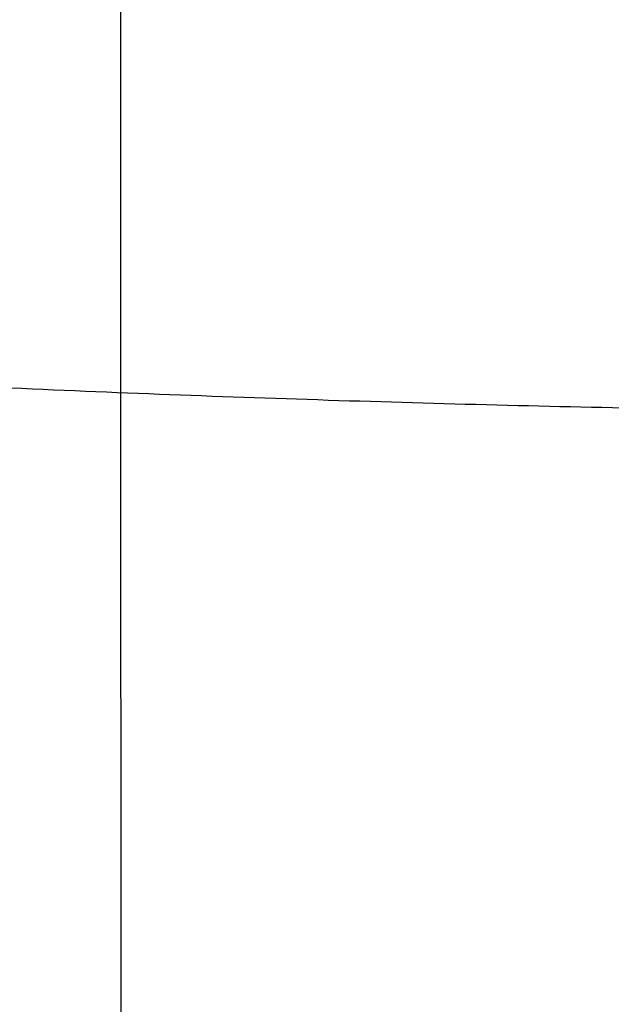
# Model space of a CAD drawing. Header units: millimetres. Extents: x 3.2 to 21.4, y -2.1 to 15.1.
# Tile 9 of 256: x 12.1668 to 12.2247, y 4.0612 to 4.1576. Entities that reach past the tile are written whole.
import ezdxf

# ---------------------------------------------------------------- set-up
doc = ezdxf.new("R2010")
doc.units = ezdxf.units.MM
doc.header["$MEASUREMENT"] = 0
doc.layers.add('Default', color=7, linetype='Continuous', true_color=0x000000)

msp = doc.modelspace()

# ---------------------------------------------------------------- linework, layer by layer
at = {"layer": 'Default'}
for points, knots in [([(12.27288175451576, 15.09811619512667, 0.6500000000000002), (11.76624561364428, 15.09817927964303, 0.6499749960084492), (10.71460749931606, 15.00806529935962, 0.6533656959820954), (9.097502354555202, 14.55175671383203, 0.6676409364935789), (7.538986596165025, 13.75068135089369, 0.6835803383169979), (6.147818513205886, 12.62318343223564, 0.6905771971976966), (5.020319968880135, 11.2319920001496, 0.6835761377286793), (4.352739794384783, 9.933306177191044, 0.670324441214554), (3.990923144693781, 8.864827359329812, 0.6604670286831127), (3.80312607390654, 8.061365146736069, 0.6545354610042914), (3.713276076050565, 7.3999797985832, 0.6514330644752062), (3.678482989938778, 6.880220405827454, 0.6502069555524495), (3.670081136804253, 6.498116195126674, 0.649906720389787), (3.678482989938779, 6.11601198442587, 0.6502069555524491), (3.713276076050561, 5.596252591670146, 0.6514330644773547), (3.80312607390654, 4.934867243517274, 0.6545354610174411), (3.990923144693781, 4.13140503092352, 0.6604670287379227), (4.35273979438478, 3.062926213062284, 0.6703244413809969), (5.020319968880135, 1.764240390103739, 0.6835761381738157), (6.147818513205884, 0.3730489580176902, 0.6905771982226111), (7.538986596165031, -0.7544489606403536, 0.6835803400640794), (9.097502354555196, -1.555524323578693, 0.6676409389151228), (10.71460749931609, -2.011832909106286, 0.6533656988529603), (11.76624561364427, -2.1019468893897, 0.6499749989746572), (12.27288175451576, -2.101883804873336, 0.6500000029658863)], [0, 0, 0, 0, 1.659111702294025, 3.318223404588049, 4.977335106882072, 6.636446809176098, 8.295558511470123, 9.954670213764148, 10.78422606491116, 11.61378191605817, 12.44333776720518, 12.85811569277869, 13.2728936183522, 13.6876715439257, 14.10244946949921, 14.93200532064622, 15.76156117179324, 16.59111702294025, 18.25022872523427, 19.9093404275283, 21.56845212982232, 23.22756383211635, 24.88667553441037, 26.5457872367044, 26.5457872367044, 26.5457872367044, 26.5457872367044]), ([(12.27288175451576, 15.09811619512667, 0.3), (11.76624561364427, 15.09817927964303, 0.2999749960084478), (10.71460749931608, 15.00806529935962, 0.303365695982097), (9.097502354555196, 14.55175671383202, 0.3176409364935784), (7.53898659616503, 13.75068135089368, 0.333580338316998), (6.147818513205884, 12.62318343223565, 0.3405771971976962), (5.020319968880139, 11.2319920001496, 0.3335761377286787), (4.352739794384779, 9.933306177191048, 0.3203244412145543), (3.990923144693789, 8.864827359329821, 0.3104670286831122), (3.80312607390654, 8.061365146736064, 0.3045354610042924), (3.713276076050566, 7.399979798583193, 0.3014330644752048), (3.678482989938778, 6.880220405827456, 0.3002069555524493), (3.670081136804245, 6.498116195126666, 0.2999067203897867), (3.678482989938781, 6.116011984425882, 0.3002069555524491), (3.713276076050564, 5.596252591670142, 0.301433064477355), (3.803126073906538, 4.934867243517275, 0.3045354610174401), (3.990923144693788, 4.131405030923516, 0.3104670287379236), (4.352739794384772, 3.062926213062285, 0.3203244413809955), (5.020319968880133, 1.764240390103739, 0.3335761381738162), (6.147818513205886, 0.3730489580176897, 0.3405771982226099), (7.538986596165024, -0.7544489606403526, 0.3335803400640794), (9.0975023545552, -1.555524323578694, 0.3176409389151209), (10.71460749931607, -2.011832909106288, 0.3033656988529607), (11.76624561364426, -2.1019468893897, 0.2999749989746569), (12.27288175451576, -2.101883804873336, 0.3000000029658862)], [-17.91769682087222, -17.91769682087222, -17.91769682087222, -17.91769682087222, -16.22909076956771, -14.5404847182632, -12.85187866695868, -11.16327261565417, -9.474666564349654, -7.786060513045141, -6.941757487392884, -6.097454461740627, -5.25315143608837, -4.830999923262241, -4.408848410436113, -3.986696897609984, -3.564545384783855, -2.720242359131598, -1.875939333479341, -1.031636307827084, 0.6569697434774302, 2.345575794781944, 4.034181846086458, 5.722787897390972, 7.411393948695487, 9.100000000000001, 9.100000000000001, 9.100000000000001, 9.100000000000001]), ([(12.27288175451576, 15.09811619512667, 0.4750000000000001), (11.76624561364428, 15.09817927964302, 0.4749749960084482), (10.71460749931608, 15.00806529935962, 0.4783656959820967), (9.097502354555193, 14.55175671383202, 0.4926409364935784), (7.53898659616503, 13.75068135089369, 0.508580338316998), (6.14781851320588, 12.62318343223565, 0.5155771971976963), (5.020319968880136, 11.23199200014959, 0.5085761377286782), (4.352739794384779, 9.93330617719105, 0.4953244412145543), (3.990923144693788, 8.864827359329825, 0.4854670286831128), (3.803126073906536, 8.061365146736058, 0.479535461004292), (3.713276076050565, 7.399979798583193, 0.4764330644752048), (3.678482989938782, 6.880220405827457, 0.4752069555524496), (3.670081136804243, 6.498116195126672, 0.4749067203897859), (3.678482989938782, 6.116011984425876, 0.4752069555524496), (3.713276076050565, 5.596252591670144, 0.4764330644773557), (3.803126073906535, 4.934867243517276, 0.4795354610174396), (3.990923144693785, 4.131405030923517, 0.4854670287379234), (4.352739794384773, 3.062926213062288, 0.495324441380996), (5.020319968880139, 1.76424039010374, 0.5085761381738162), (6.147818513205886, 0.3730489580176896, 0.5155771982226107), (7.538986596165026, -0.7544489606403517, 0.508580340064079), (9.097502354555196, -1.555524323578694, 0.4926409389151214), (10.71460749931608, -2.011832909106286, 0.4783656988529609), (11.76624561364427, -2.101946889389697, 0.4749749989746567), (12.27288175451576, -2.101883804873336, 0.4750000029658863)], [-17.91769682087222, -17.91769682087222, -17.91769682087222, -17.91769682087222, -16.22909076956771, -14.5404847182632, -12.85187866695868, -11.16327261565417, -9.474666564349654, -7.786060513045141, -6.941757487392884, -6.097454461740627, -5.25315143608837, -4.830999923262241, -4.408848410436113, -3.986696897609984, -3.564545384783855, -2.720242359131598, -1.875939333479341, -1.031636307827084, 0.6569697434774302, 2.345575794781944, 4.034181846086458, 5.722787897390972, 7.411393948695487, 9.100000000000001, 9.100000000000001, 9.100000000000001, 9.100000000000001]), ([(12.27288175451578, 15.08758444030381, 0.7055886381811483), (11.19368508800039, 15.08797410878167, 0.7051032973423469), (8.945070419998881, 14.65912034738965, 0.7240309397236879), (6.027593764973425, 12.74347187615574, 0.7538874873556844), (4.111749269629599, 9.8258830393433, 0.7238311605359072), (3.477546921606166, 6.498116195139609, 0.6968329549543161), (4.111749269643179, 3.170349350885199, 0.7238311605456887), (6.02759376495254, 0.2527605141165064, 0.753887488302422), (8.945070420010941, -1.66288795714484, 0.7240309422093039), (11.19368508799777, -2.091741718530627, 0.7051033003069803), (12.27288175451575, -2.091352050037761, 0.7055886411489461)], [0, 0, 0, 0, 3.185229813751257, 6.636446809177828, 10.08766380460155, 13.27289361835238, 16.45812343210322, 19.90934042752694, 23.36055742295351, 26.5457872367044, 26.5457872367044, 26.5457872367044, 26.5457872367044]), ([(12.27288175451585, 15.05418221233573, 0.7576249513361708), (11.19788180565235, 15.05457036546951, 0.7571471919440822), (8.958011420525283, 14.62738430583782, 0.7757819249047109), (6.05188008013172, 12.71918529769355, 0.8051767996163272), (4.143485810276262, 9.81294221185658, 0.7755853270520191), (3.511749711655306, 6.498116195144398, 0.7490046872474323), (4.143485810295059, 3.183290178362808, 0.775585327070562), (6.051880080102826, 0.2770470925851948, 0.8051768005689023), (8.95801142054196, -1.631151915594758, 0.7757819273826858), (11.19788180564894, -2.058337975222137, 0.7571471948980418), (12.27288175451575, -2.057949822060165, 0.757624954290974)], [0, 0, 0, 0, 3.185229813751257, 6.636446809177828, 10.08766380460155, 13.27289361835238, 16.45812343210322, 19.90934042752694, 23.36055742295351, 26.5457872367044, 26.5457872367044, 26.5457872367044, 26.5457872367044]), ([(12.27288175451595, 15.00333040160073, 0.7928216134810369), (11.20427092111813, 15.0037162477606, 0.7923552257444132), (8.977712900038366, 14.57906911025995, 0.810550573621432), (6.088853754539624, 12.68221122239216, 0.8392529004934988), (4.191801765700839, 9.79324099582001, 0.8103587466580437), (3.563820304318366, 6.498116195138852, 0.7844044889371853), (4.191801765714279, 3.202991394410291, 0.8103587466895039), (6.088853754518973, 0.3140211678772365, 0.8392529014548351), (8.977712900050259, -1.58283672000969, 0.8105505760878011), (11.20427092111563, -2.007483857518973, 0.7923552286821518), (12.27288175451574, -2.007098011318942, 0.7928216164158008)], [0, 0, 0, 0, 3.185229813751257, 6.636446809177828, 10.08766380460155, 13.27289361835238, 16.45812343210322, 19.90934042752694, 23.36055742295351, 26.5457872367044, 26.5457872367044, 26.5457872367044, 26.5457872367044]), ([(12.27288175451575, 14.9481161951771, 0.8052896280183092), (11.99636225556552, 14.94821601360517, 0.8052861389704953), (11.71985858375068, 14.93455357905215, 0.8057527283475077), (11.16948184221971, 14.88022146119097, 0.8075424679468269), (10.89560947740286, 14.83954896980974, 0.808864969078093), (10.35315295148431, 14.73171056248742, 0.8121621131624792), (10.08454915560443, 14.66454047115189, 0.8141356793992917), (9.687500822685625, 14.54426992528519, 0.8173644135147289), (9.556296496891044, 14.50098236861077, 0.8184833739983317), (9.295795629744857, 14.40783815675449, 0.8207709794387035), (9.166897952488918, 14.35811964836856, 0.8219362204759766), (8.528199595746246, 14.09334976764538, 0.8277750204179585), (8.038323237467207, 13.8309167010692, 0.832423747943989), (7.348511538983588, 13.37012247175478, 0.8373698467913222), (7.126039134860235, 13.20530798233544, 0.8386878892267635), (6.69832206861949, 12.85472990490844, 0.8404669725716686), (6.493078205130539, 12.66897218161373, 0.8409274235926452), (6.102035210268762, 12.27793597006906, 0.8409278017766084), (5.916271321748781, 12.07269234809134, 0.8404677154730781), (5.565680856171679, 11.64497446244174, 0.8386893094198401), (5.400858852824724, 11.42249893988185, 0.837371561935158), (4.940053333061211, 10.73268517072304, 0.8324263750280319), (4.677614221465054, 10.2428002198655, 0.8277781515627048), (4.412868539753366, 9.604090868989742, 0.821940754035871), (4.363157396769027, 9.475193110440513, 0.8207758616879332), (4.270029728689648, 9.214692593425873, 0.8184890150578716), (4.226751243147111, 9.083488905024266, 0.8173704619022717), (4.1065056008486, 8.686441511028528, 0.8141428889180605), (4.039350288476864, 8.4178407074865, 0.8121700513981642), (3.931513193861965, 7.875388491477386, 0.8088733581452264), (3.890827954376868, 7.6015182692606, 0.8075505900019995), (3.836419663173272, 7.051144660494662, 0.8057584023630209), (3.822693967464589, 6.774639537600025, 0.8052896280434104), (3.822693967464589, 6.221591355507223, 0.805289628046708), (3.836419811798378, 5.945084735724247, 0.8057584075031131), (3.890828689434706, 5.394708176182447, 0.8075506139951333), (3.931514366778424, 5.120836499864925, 0.8088733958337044), (4.039352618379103, 4.57838146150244, 0.8121701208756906), (4.106508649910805, 4.309779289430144, 0.814142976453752), (4.226755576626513, 3.912729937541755, 0.8173705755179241), (4.270034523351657, 3.781525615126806, 0.8184891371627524), (4.363163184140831, 3.521023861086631, 0.8207759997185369), (4.412874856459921, 3.392125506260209, 0.8219408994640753), (4.677621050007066, 2.753418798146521, 0.8277782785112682), (4.940059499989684, 2.263536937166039, 0.8324264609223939), (5.400863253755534, 1.573727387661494, 0.8373716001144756), (5.56568453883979, 1.351253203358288, 0.8386893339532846), (5.916273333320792, 0.9235378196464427, 0.8404677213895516), (6.102036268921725, 0.7182953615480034, 0.840927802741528), (6.493079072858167, 0.3272593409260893, 0.8409274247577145), (6.698323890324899, 0.1415008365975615, 0.8404669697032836), (7.126043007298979, -0.2090786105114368, 0.8386878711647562), (7.348516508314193, -0.3738936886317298, 0.8373698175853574), (8.03833166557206, -0.834689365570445, 0.8324236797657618), (8.528210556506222, -1.097122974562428, 0.827774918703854), (9.166911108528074, -1.361892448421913, 0.8219361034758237), (9.29580832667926, -1.411610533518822, 0.8207708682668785), (9.556308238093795, -1.504753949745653, 0.8184832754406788), (9.687512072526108, -1.548041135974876, 0.8173643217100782), (10.08455886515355, -1.668310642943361, 0.8141356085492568), (10.3531615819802, -1.735480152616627, 0.8121620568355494), (10.895615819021, -1.843317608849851, 0.8088649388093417), (11.16948698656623, -1.88398973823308, 0.8075424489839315), (11.71986120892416, -1.938321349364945, 0.8057527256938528), (11.99636357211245, -1.951983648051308, 0.8052861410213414), (12.27288175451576, -1.951883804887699, 0.8052896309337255)], [1.768157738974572e-15, 1.768157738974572e-15, 1.768157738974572e-15, 1.768157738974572e-15, 0.8294281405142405, 0.8294281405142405, 1.658942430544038, 1.658942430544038, 2.488462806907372, 2.488462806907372, 2.903405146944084, 2.903405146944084, 3.318334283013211, 3.318334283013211, 4.97740078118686, 4.97740078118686, 5.806982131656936, 5.806982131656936, 6.636441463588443, 6.636441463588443, 7.465908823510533, 7.465908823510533, 8.295507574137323, 8.295507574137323, 9.95458028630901, 9.95458028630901, 10.36950111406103, 10.36950111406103, 10.78443223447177, 10.78443223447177, 11.61393692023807, 11.61393692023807, 12.44345225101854, 12.44345225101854, 13.27289364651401, 13.27289364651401, 14.10233953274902, 14.10233953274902, 14.93185935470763, 14.93185935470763, 15.7613685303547, 15.7613685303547, 16.17630189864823, 16.17630189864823, 16.59122497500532, 16.59122497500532, 18.25028870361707, 18.25028870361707, 19.07988295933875, 19.07988295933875, 19.90934582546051, 19.90934582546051, 20.73880883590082, 20.73880883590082, 21.56839386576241, 21.56839386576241, 23.22746771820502, 23.22746771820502, 23.64239510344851, 23.64239510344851, 24.05733568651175, 24.05733568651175, 24.88685248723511, 24.88685248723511, 25.71636305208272, 25.71636305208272, 26.5457872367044, 26.5457872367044, 26.5457872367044, 26.5457872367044])]:
    msp.add_open_spline(points, degree=3, knots=knots, dxfattribs=at)
for points, weights, degree, knots in [([(12.27288175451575, -2.101883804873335), (3.672881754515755, -2.101883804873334), (3.672881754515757, 6.498116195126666), (3.672881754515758, 15.09811619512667), (12.27288175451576, 15.09811619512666)], [1, 0.7071067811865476, 1, 0.7071067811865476, 1], 2, [-40.52654523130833, -40.52654523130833, -40.52654523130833, -27.01769682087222, -27.01769682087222, -13.50884841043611, -13.50884841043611, -13.50884841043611]), ([(12.27288175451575, -2.101883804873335, 0.3), (3.672881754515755, -2.101883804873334, 0.3), (3.672881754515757, 6.498116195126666, 0.3), (3.672881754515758, 15.09811619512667, 0.3), (12.27288175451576, 15.09811619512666, 0.3)], [1, 0.7071067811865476, 1, 0.7071067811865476, 1], 2, [-40.52654523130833, -40.52654523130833, -40.52654523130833, -27.01769682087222, -27.01769682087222, -13.50884841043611, -13.50884841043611, -13.50884841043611]), ([(12.27288175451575, -2.101883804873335, 0.15), (3.672881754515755, -2.101883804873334, 0.15), (3.672881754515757, 6.498116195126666, 0.15), (3.672881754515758, 15.09811619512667, 0.15), (12.27288175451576, 15.09811619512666, 0.15)], [1, 0.7071067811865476, 1, 0.7071067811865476, 1], 2, [-40.52654523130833, -40.52654523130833, -40.52654523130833, -27.01769682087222, -27.01769682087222, -13.50884841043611, -13.50884841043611, -13.50884841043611]), ([(11.61895400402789, -1.097795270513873, 12.02610938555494), (4.023042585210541, -0.4438669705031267, 12.02610938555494), (4.676970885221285, 7.152044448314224, 12.02610934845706), (5.330899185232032, 14.74795586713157, 12.02610931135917), (12.92681060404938, 14.09402756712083, 12.02610931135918), (20.52272202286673, 13.44009926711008, 12.02610931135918), (19.86879372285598, 5.844187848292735, 12.02610934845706), (19.21486542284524, -1.751723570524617, 12.02610938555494), (11.61895400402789, -1.097795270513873, 12.02610938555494)], [1, 0.7071067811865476, 1, 0.7071067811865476, 1, 0.7071067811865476, 1, 0.7071067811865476, 1], 2, [0, 0, 0, 11.81948984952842, 11.81948984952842, 23.63897969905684, 23.63897969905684, 35.45846954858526, 35.45846954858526, 47.27795939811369, 47.27795939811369, 47.27795939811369]), ([(11.62073044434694, -1.077160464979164, 11.95242822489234), (10.66892859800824, -0.9955694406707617, 11.95242822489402), (8.718378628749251, -0.446618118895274, 11.95242822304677), (6.29082202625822, 1.464336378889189, 11.95242821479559), (4.822709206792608, 4.182915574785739, 11.95242820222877), (4.51604247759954, 7.165875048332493, 11.95242818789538), (5.328033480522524, 10.05263665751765, 11.9524281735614), (7.239159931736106, 12.4801403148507, 11.95242816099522), (9.957650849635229, 13.9483596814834, 11.95242815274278), (12.94067162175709, 14.25490805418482, 11.95242815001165), (15.82735552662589, 13.44300377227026, 11.95242815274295), (18.25499303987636, 11.53179410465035, 11.95242816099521), (19.72302617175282, 8.81338042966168, 11.95242817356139), (20.02973491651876, 5.830307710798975, 11.95242818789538), (19.21772931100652, 2.943656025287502, 11.95242820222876), (17.3065950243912, 0.5159934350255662, 11.95242821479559), (14.58814086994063, -0.9519427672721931, 11.95242822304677), (12.57247472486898, -1.159444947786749, 11.95242822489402), (11.62073044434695, -1.077160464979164, 11.95242822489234)], [0.853553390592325, 0.8535533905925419, 0.8535533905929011, 0.8535533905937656, 0.8535533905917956, 0.8535533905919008, 0.853553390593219, 0.8535533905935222, 0.8535533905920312, 0.8535533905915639, 0.8535533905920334, 0.8535533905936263, 0.8535533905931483, 0.853553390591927, 0.8535533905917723, 0.8535533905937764, 0.8535533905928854, 0.8535533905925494, 0.853553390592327], 3, [0, 0, 0, 0, 2.836441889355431, 5.909744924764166, 8.983047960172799, 11.8194898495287, 14.65593173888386, 17.72923477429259, 20.80253780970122, 23.63897969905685, 26.47542158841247, 29.5487246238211, 32.62202765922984, 35.45846954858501, 38.29491143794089, 41.36821447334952, 44.44151750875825, 47.27795939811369, 47.27795939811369, 47.27795939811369, 47.27795939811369]), ([(11.6264553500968, -1.010661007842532, 11.91497275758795), (19.13523250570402, -1.657087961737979, 11.91497275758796), (19.78165945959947, 5.851689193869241, 11.91497272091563), (20.42808641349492, 13.36046634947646, 11.91497268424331), (12.9193092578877, 14.00689330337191, 11.9149726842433), (5.410532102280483, 14.65332025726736, 11.9149726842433), (4.764105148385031, 7.144543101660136, 11.91497272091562), (4.117678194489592, -0.3642340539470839, 11.91497275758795), (11.6264553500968, -1.010661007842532, 11.91497275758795)], [1, 0.7071067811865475, 1, 0.7071067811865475, 1, 0.7071067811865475, 1, 0.7071067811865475, 1], 2, [-6.283185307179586, -6.283185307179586, -6.283185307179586, -4.71238898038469, -4.71238898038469, -3.141592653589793, -3.141592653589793, -1.570796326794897, -1.570796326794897, 0, 0, 0]), ([(11.62645535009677, -1.01066100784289, 11.91497275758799), (4.117678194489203, -0.3642340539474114, 11.91497275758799), (4.764105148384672, 7.144543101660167, 11.91497272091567), (5.410532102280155, 14.65332025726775, 11.91497268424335), (12.91930925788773, 14.00689330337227, 11.91497268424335), (20.42808641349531, 13.36046634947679, 11.91497268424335), (19.78165945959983, 5.851689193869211, 11.91497272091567), (19.13523250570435, -1.657087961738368, 11.914972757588), (11.62645535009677, -1.01066100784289, 11.91497275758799)], [1, 0.7071067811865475, 1, 0.7071067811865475, 1, 0.7071067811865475, 1, 0.7071067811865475, 1], 2, [0, 0, 0, 11.81948984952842, 11.81948984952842, 23.63897969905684, 23.63897969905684, 35.45846954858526, 35.45846954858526, 47.27795939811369, 47.27795939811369, 47.27795939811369]), ([(11.63497224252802, -0.9117303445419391, 11.90313272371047), (19.04481873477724, -1.549640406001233, 11.90313272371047), (19.68272879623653, 5.860206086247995, 11.90313268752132), (20.32063885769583, 13.27005257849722, 11.90313265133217), (12.9107923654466, 13.90796263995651, 11.90313265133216), (5.500945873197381, 14.54587270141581, 11.90313265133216), (4.863035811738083, 7.136026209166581, 11.90313268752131), (4.225125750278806, -0.2738202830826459, 11.90313272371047), (11.63497224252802, -0.9117303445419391, 11.90313272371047)], [1, 0.7071067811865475, 1, 0.7071067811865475, 1, 0.7071067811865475, 1, 0.7071067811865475, 1], 2, [-6.283185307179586, -6.283185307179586, -6.283185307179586, -4.71238898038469, -4.71238898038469, -3.141592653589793, -3.141592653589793, -1.570796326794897, -1.570796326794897, 0, 0, 0]), ([(11.71189346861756, -0.01822746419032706, 21.11340725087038), (5.195549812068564, 0.5427613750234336, 21.11340725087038), (5.756538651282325, 7.059105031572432, 21.11340721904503), (6.317527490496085, 13.57544868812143, 21.11340718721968), (12.83387114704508, 13.01445984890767, 21.11340718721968), (19.35021480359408, 12.45347100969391, 21.11340718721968), (18.78922596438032, 5.937127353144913, 21.11340721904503), (18.22823712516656, -0.579216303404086, 21.11340725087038), (11.71189346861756, -0.01822746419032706, 21.11340725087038)], [1, 0.7071067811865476, 1, 0.7071067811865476, 1, 0.7071067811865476, 1, 0.7071067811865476, 1], 2, [0, 0, 0, 1.570796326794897, 1.570796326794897, 3.141592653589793, 3.141592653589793, 4.71238898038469, 4.71238898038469, 6.283185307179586, 6.283185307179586, 6.283185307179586]), ([(11.72892725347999, 0.1796338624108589, 21.08972718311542), (5.410444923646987, 0.7235889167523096, 21.08972718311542), (5.954399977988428, 7.042071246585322, 21.08972715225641), (6.498355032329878, 13.36055357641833, 21.0897271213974), (12.81683736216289, 12.81659852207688, 21.0897271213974), (19.13531969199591, 12.27264346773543, 21.0897271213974), (18.59136463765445, 5.954161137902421, 21.08972715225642), (18.047409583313, -0.364321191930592, 21.08972718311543), (11.72892725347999, 0.1796338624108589, 21.08972718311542)], [1, 0.7071067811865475, 1, 0.7071067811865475, 1, 0.7071067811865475, 1, 0.7071067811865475, 1], 2, [0, 0, 0, 1.570796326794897, 1.570796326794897, 3.141592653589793, 3.141592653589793, 4.71238898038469, 4.71238898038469, 6.283185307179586, 6.283185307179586, 6.283185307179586]), ([(11.80483293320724, 1.061340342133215, 30.20070511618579), (17.24160882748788, 0.5932909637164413, 30.20070511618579), (17.70965820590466, 6.03006685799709, 30.20070508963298), (18.17770758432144, 11.46684275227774, 30.20070506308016), (12.74093169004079, 11.93489213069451, 30.20070506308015), (7.304155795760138, 12.40294150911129, 30.20070506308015), (6.836106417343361, 6.966165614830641, 30.20070508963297), (6.368057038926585, 1.529389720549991, 30.20070511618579), (11.80483293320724, 1.061340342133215, 30.20070511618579)], [1, 0.7071067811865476, 1, 0.7071067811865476, 1, 0.7071067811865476, 1, 0.7071067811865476, 1], 2, [0, 0, 0, 8.415468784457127, 8.415468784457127, 16.83093756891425, 16.83093756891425, 25.24640635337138, 25.24640635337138, 33.66187513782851, 33.66187513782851, 33.66187513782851]), ([(11.80804557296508, 1.098657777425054, 30.26745054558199), (12.4864224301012, 1.040007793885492, 30.26745054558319), (13.92314098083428, 1.187909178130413, 30.26745054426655), (15.86077640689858, 2.234216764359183, 30.26745053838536), (17.22299402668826, 3.96458920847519, 30.26745052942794), (17.80175138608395, 6.022121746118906, 30.2674505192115), (17.58317187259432, 8.14837277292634, 30.26745050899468), (16.53673707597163, 10.08599196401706, 30.26745050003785), (14.80643960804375, 11.44827365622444, 30.26745049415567), (12.74884960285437, 12.02695536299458, 30.26745049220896), (10.62266371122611, 11.80842728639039, 30.2674504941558), (8.684940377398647, 10.76195035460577, 30.26745050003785), (7.322798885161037, 9.031684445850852, 30.26745050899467), (6.743998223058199, 6.974077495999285, 30.26745051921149), (6.962601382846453, 4.847901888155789, 30.26745052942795), (8.009022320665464, 2.910170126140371, 30.26745053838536), (9.739328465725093, 1.548091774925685, 30.26745054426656), (11.12962466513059, 1.156813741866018, 30.26745054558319), (11.80804557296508, 1.098657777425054, 30.26745054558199)], [0.8535533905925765, 0.8535533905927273, 0.8535533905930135, 0.8535533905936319, 0.8535533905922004, 0.8535533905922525, 0.8535533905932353, 0.8535533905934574, 0.8535533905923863, 0.8535533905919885, 0.8535533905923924, 0.8535533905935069, 0.8535533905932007, 0.8535533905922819, 0.8535533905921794, 0.8535533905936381, 0.8535533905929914, 0.8535533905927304, 0.8535533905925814], 3, [0, 0, 0, 0, 2.019544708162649, 4.207734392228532, 6.395924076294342, 8.415468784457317, 10.43501349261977, 12.62320317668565, 14.81139286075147, 16.83093756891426, 18.85048227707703, 21.03867196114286, 23.22686164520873, 25.24640635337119, 27.26595106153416, 29.45414074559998, 31.64233042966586, 33.66187513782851, 33.66187513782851, 33.66187513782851, 33.66187513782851]), ([(11.81436537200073, 1.17206740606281, 30.28816167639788), (17.14041420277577, 0.7135504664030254, 30.28816167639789), (17.59893114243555, 6.039599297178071, 30.28816165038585), (18.05744808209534, 11.36564812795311, 30.28816162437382), (12.7313992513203, 11.8241650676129, 30.28816162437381), (7.40535042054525, 12.28268200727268, 30.28816162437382), (6.946833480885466, 6.95663317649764, 30.28816165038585), (6.488316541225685, 1.630584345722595, 30.28816167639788), (11.81436537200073, 1.17206740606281, 30.28816167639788)], [1, 0.7071067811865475, 1, 0.7071067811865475, 1, 0.7071067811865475, 1, 0.7071067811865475, 1], 2, [0, 0, 0, 8.415468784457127, 8.415468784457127, 16.83093756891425, 16.83093756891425, 25.24640635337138, 25.24640635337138, 33.66187513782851, 33.66187513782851, 33.66187513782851]), ([(11.81436537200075, 1.172067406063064, 30.28816167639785), (6.488316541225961, 1.630584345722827, 30.28816167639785), (6.946833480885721, 6.956633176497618, 30.28816165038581), (7.405350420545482, 12.28268200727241, 30.28816162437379), (12.73139925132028, 11.82416506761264, 30.28816162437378), (18.05744808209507, 11.36564812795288, 30.28816162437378), (17.5989311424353, 6.039599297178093, 30.28816165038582), (17.14041420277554, 0.7135504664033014, 30.28816167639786), (11.81436537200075, 1.172067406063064, 30.28816167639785)], [1, 0.7071067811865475, 1, 0.7071067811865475, 1, 0.7071067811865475, 1, 0.7071067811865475, 1], 2, [0, 0, 0, 1.570796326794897, 1.570796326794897, 3.141592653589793, 3.141592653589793, 4.71238898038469, 4.71238898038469, 6.283185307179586, 6.283185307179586, 6.283185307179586]), ([(11.82288226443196, 1.270998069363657, 30.27632164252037), (6.595764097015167, 1.720998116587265, 30.27632164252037), (7.045764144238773, 6.948116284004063, 30.2763216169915), (7.495764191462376, 12.17523445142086, 30.27632159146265), (12.72288235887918, 11.72523440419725, 30.27632159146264), (17.95000052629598, 11.27523435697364, 30.27632159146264), (17.50000047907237, 6.048116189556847, 30.27632161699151), (17.05000043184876, 0.8209980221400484, 30.27632164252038), (11.82288226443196, 1.270998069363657, 30.27632164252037)], [1, 0.7071067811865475, 1, 0.7071067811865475, 1, 0.7071067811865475, 1, 0.7071067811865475, 1], 2, [0, 0, 0, 1.570796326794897, 1.570796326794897, 3.141592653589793, 3.141592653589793, 4.71238898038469, 4.71238898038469, 6.283185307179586, 6.283185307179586, 6.283185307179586]), ([(12.27288175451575, 4.0191183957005, 11.92681278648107), (14.75187955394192, 4.019118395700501, 11.92681278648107), (14.75187955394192, 6.498116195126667, 11.92681278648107), (14.75187955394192, 8.977113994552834, 11.92681278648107), (12.27288175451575, 8.977113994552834, 11.92681278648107), (9.793883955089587, 8.977113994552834, 11.92681278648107), (9.793883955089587, 6.498116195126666, 11.92681278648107), (9.793883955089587, 4.0191183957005, 11.92681278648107), (12.27288175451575, 4.0191183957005, 11.92681278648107)], [1, 0.7071067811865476, 1, 0.7071067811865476, 1, 0.7071067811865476, 1, 0.7071067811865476, 1], 2, [-11.24092654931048, -11.24092654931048, -11.24092654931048, -8.430694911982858, -8.430694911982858, -5.620463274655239, -5.620463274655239, -2.810231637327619, -2.810231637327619, 0, 0, 0]), ([(12.27288175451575, 4.1191183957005, 11.92681278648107), (12.56763801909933, 4.119118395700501, 11.92681278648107), (13.18413374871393, 4.232021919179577, 11.92681278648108), (14.00388844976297, 4.767109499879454, 11.92681278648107), (14.53897603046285, 5.586864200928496, 11.92681278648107), (14.65187955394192, 6.203359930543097, 11.92681278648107), (14.65187955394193, 6.498116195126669, 11.92681278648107), (14.65187955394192, 6.792872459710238, 11.92681278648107), (14.53897603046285, 7.409368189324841, 11.92681278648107), (14.00388844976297, 8.229122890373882, 11.92681278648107), (13.18413374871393, 8.76421047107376, 11.92681278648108), (12.56763801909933, 8.877113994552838, 11.92681278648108), (12.27288175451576, 8.877113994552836, 11.92681278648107), (11.97812548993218, 8.877113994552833, 11.92681278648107), (11.36162976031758, 8.764210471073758, 11.92681278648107), (10.54187505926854, 8.229122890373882, 11.92681278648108), (10.00678747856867, 7.409368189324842, 11.92681278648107), (9.893883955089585, 6.792872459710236, 11.92681278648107), (9.893883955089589, 6.498116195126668, 11.92681278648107), (9.893883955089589, 6.203359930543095, 11.92681278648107), (10.00678747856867, 5.586864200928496, 11.92681278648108), (10.54187505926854, 4.767109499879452, 11.92681278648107), (11.36162976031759, 4.232021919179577, 11.92681278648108), (11.97812548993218, 4.119118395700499, 11.92681278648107), (12.27288175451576, 4.1191183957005, 11.92681278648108)], [1, 0.9511844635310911, 0.877961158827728, 0.8413495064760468, 0.8779611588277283, 0.9511844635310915, 1, 0.9511844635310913, 0.8779611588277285, 0.8413495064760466, 0.8779611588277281, 0.9511844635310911, 1, 0.9511844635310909, 0.8779611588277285, 0.8413495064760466, 0.8779611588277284, 0.951184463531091, 1, 0.9511844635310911, 0.8779611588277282, 0.8413495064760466, 0.8779611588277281, 0.9511844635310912, 1], 3, [-11.24092654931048, -11.24092654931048, -11.24092654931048, -11.24092654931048, -10.53836863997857, -9.835810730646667, -9.133252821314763, -8.430694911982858, -8.430694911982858, -8.430694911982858, -7.728137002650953, -7.025579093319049, -6.323021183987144, -5.620463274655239, -5.620463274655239, -5.620463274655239, -4.917905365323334, -4.215347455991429, -3.512789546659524, -2.81023163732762, -2.81023163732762, -2.81023163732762, -2.107673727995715, -1.405115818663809, -0.7025579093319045, 0, 0, 0, 0])]:
    msp.add_rational_spline(points, weights, degree=degree, knots=knots, dxfattribs=at)
msp.add_open_spline([(12.17880165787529, -1.901918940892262, 0.8), (12.17752775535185, 1.724032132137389, 0.8), (12.17625385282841, 5.349983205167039, 0.8)], degree=2, dxfattribs=at)

doc.saveas('drawing.dxf')
